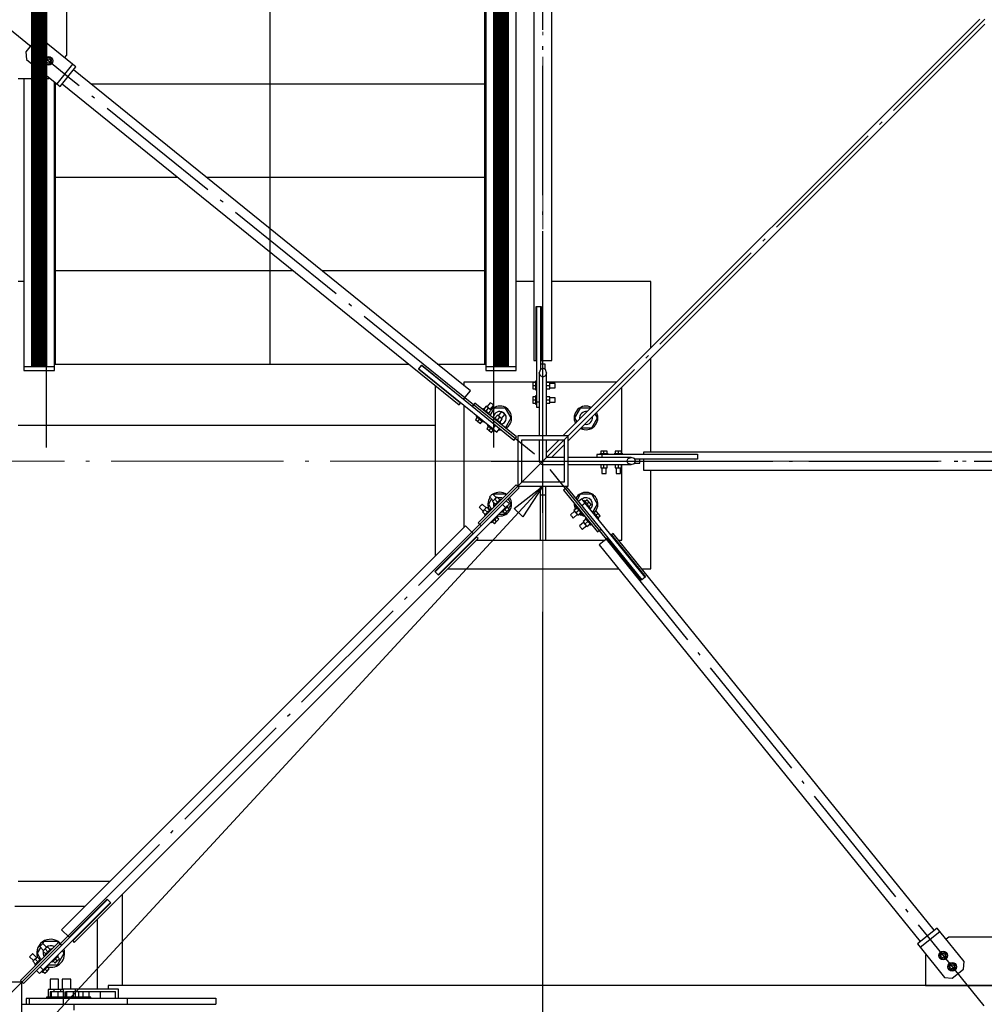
# Paper-space layout 'A0 Advance Steel' of a CAD drawing. Header units: millimetres. Extents: x 228 to 822, y 214 to 634.
# Tile 7 of 76: x 299 to 325, y 399 to 426. Entities that reach past the tile are written whole.
import ezdxf

# ---------------------------------------------------------------- set-up
doc = ezdxf.new("R2010")
doc.units = ezdxf.units.MM
doc.linetypes.add('1 1', pattern=[2, 1, -1])
doc.linetypes.add('ACAD_ISO04W100', pattern=[30, 24, -3, 0, -3])
doc.layers.get('0').update_dxf_attribs({"linetype": 'CONTINUOUS'})
for name, color, linetype in [('AS_Belki', 145, 'CONTINUOUS'), ('AS_Blachy', 30, 'CONTINUOUS'), ('AS_DIM_ON', 7, 'CONTINUOUS'), ('AS_Kotwy', 9, 'CONTINUOUS'), ('AS_Kraty', 9, 'CONTINUOUS'), ('AS_Schody', 253, 'CONTINUOUS'), ('AS_Sruby', 9, 'CONTINUOUS'), ('AS_Stopy fundamentowe', 252, 'CONTINUOUS')]:
    doc.layers.add(name, color=color, linetype=linetype)

# ---------------------------------------------------------------- blocks, each defined once
blk = doc.blocks.new('324ewdsczxzxcz')
at = {"linetype": 'ACAD_ISO04W100', "lineweight": 5, "ltscale": 0.2}
for p, q in [((318.429, 244.968), (318.429, 340.131)), ((378.311, 281.218, -8093.957), (283.147, 281.218, -8093.957))]:
    blk.add_line(p, q, dxfattribs=at)

psp = doc.layouts.new('A0 Advance Steel')

# ---------------------------------------------------------------- linework, layer by layer
at = {"color": 0, "linetype": 'ByBlock', "lineweight": -2}
for p, q in [((312.335, 412.538), (313.136, 413.159)), ((313.136, 413.159), (312.58, 412.311)), ((312.335, 412.538), (312.58, 412.311))]:
    psp.add_line(p, q, dxfattribs=at)
at = {"linetype": '1 1', "transparency": 33554559, "const_width": 0.45}
for points, elevation in [([(332.507, 399.833), (351.761, 399.833), (351.761, 452.484), (299.119, 452.484), (299.119, 416.477)], 7676.674), ([(311.969, 416.477), (311.969, 439.634), (338.911, 439.634), (338.911, 412.683), (332.507, 412.683)], 2176.317)]:
    psp.add_lwpolyline(points, dxfattribs=dict(at, elevation=elevation))
at = {"elevation": -5445.763}
psp.add_lwpolyline([(305.544, 416.559), (305.544, 446.559), (345.905, 446.559), (345.905, 406.428), (334.936, 406.258), (337.736, 400.258)], dxfattribs=at)
at = {"color": 7}
psp.add_lwpolyline([(313.136, 413.159), (279.93, 377.209), (261.098, 377.209)], dxfattribs=at)
at = {"layer": 'AS_Belki', "linetype": 'Continuous', "ltscale": 0.15}
for p, q in [((312.886, 435.659), (312.886, 416.659)), ((313.386, 416.659), (313.386, 435.659)), ((325.295, 426.159), (313.695, 414.559)), ((313.836, 414.418), (325.436, 426.018)), ((311.117, 415.815), (300.076, 424.749)), ((299.761, 424.361), (310.802, 415.426)), ((312.946, 418.159), (312.956, 418.159)), ((312.946, 416.659), (312.946, 418.159)), ((313.076, 418.159), (313.086, 418.159)), ((313.086, 418.159), (313.086, 416.659)), ((312.886, 416.659), (312.946, 416.659)), ((313.086, 416.659), (313.386, 416.659)), ((309.674, 416.416), (309.68, 416.424)), ((310.84, 415.473), (309.674, 416.416)), ((309.756, 416.517), (309.762, 416.525)), ((309.762, 416.525), (310.928, 415.582)), ((313.065, 416.405), (313.036, 416.318)), ((313.065, 416.232), (313.036, 416.318)), ((313.036, 416.318), (313.036, 414.559)), ((313.136, 416.44), (313.065, 416.405)), ((313.207, 416.405), (313.136, 416.44)), ((313.236, 416.318), (313.207, 416.405)), ((313.236, 416.318), (313.207, 416.232)), ((313.236, 414.559), (313.236, 416.318)), ((313.136, 416.196), (313.065, 416.232)), ((313.207, 416.232), (313.136, 416.196)), ((310.928, 415.582), (311.117, 415.815)), ((310.802, 415.426), (310.84, 415.473)), ((313.836, 414.559), (312.436, 414.559)), ((312.436, 414.559), (312.436, 413.159)), ((312.546, 414.449), (313.726, 414.449)), ((312.546, 413.269), (312.546, 414.449)), ((313.036, 414.449), (313.036, 413.859)), ((313.236, 413.959), (313.236, 414.449)), ((313.585, 414.449), (313.236, 414.101)), ((313.726, 414.449), (313.726, 413.269)), ((313.836, 413.159), (313.836, 414.559)), ((313.378, 413.959), (313.726, 414.308)), ((334.936, 414.109), (315.936, 414.109)), ((315.936, 414.109), (315.936, 414.049)), ((313.726, 413.959), (313.236, 413.959)), ((315.595, 413.959), (313.836, 413.959)), ((315.473, 413.859), (315.509, 413.93)), ((315.509, 413.788), (315.473, 413.859)), ((315.509, 413.93), (315.595, 413.959)), ((315.682, 413.93), (315.595, 413.959)), ((315.717, 413.859), (315.682, 413.93)), ((315.682, 413.788), (315.717, 413.859)), ((315.936, 414.049), (317.436, 414.049)), ((317.436, 413.909), (315.936, 413.909)), ((315.936, 413.909), (315.936, 413.609)), ((317.436, 414.049), (317.436, 414.039)), ((317.436, 413.919), (317.436, 413.909)), ((313.136, 413.759), (313.726, 413.759)), ((313.836, 413.759), (315.595, 413.759)), ((315.595, 413.759), (315.509, 413.788)), ((315.595, 413.759), (315.682, 413.788)), ((315.936, 413.609), (334.936, 413.609)), ((313.726, 413.269), (312.546, 413.269)), ((312.436, 413.159), (313.836, 413.159)), ((310.979, 412.056), (299.739, 400.816)), ((311.192, 411.844), (310.979, 412.056)), ((300.093, 400.462), (311.333, 411.702)), ((310.131, 410.783), (311.192, 411.844)), ((311.291, 411.745), (310.23, 410.684)), ((311.333, 411.702), (311.291, 411.745)), ((314.936, 411.714), (314.703, 411.525)), ((315.88, 410.548), (314.936, 411.714)), ((315.092, 411.84), (315.045, 411.802)), ((315.045, 411.802), (315.989, 410.636)), ((324.026, 400.799), (315.092, 411.84)), ((314.703, 411.525), (323.638, 400.484)), ((310.138, 410.776), (310.131, 410.783)), ((310.23, 410.684), (310.223, 410.691)), ((315.888, 410.554), (315.88, 410.548)), ((315.989, 410.636), (315.981, 410.63)), ((299.951, 400.604), (301.012, 401.664)), ((301.111, 401.565), (300.05, 400.505)), ((301.012, 401.664), (301.019, 401.657)), ((301.104, 401.572), (301.111, 401.565)), ((299.739, 400.816), (299.951, 400.604)), ((300.05, 400.505), (300.093, 400.462)), ((298.636, 399.359), (297.236, 399.359)), ((298.636, 397.959), (298.636, 399.359)), ((300.119, 399.159), (299.781, 399.159)), ((299.781, 399.159), (299.781, 399.089)), ((301.321, 399.159), (300.119, 399.159)), ((300.119, 399.159), (300.119, 398.909)), ((300.125, 399.099), (301.245, 399.099)), ((300.125, 398.909), (300.125, 399.099)), ((300.815, 399.099), (300.815, 398.909)), ((349.836, 399.259), (301.036, 399.259)), ((301.036, 399.259), (301.036, 399.159)), ((301.245, 398.909), (301.245, 399.099)), ((301.321, 398.909), (301.321, 399.159)), ((300.119, 398.909), (300.125, 398.909)), ((300.556, 398.909), (300.815, 398.909)), ((300.815, 398.909), (301.245, 398.909)), ((301.238, 398.909), (301.238, 398.899)), ((301.238, 398.739), (301.238, 398.729)), ((301.245, 398.909), (301.321, 398.909)), ((301.321, 398.909), (304.036, 398.909)), ((304.036, 398.909), (304.036, 398.899))]:
    psp.add_line(p, q, dxfattribs=at)
at = {"layer": 'AS_Belki', "color": 10, "linetype": 'ACAD_ISO04W100', "ltscale": 0.15}
for points in [[(311.368, 412.091), (313.136, 413.859), (337.736, 438.459), (339.504, 440.227)], [(313.136, 414.159), (313.136, 416.659), (313.136, 435.659), (313.136, 438.159)], [(312.903, 414.048), (310.959, 415.621), (299.918, 424.555), (297.975, 426.128)], [(313.136, 412.422), (313.136, 413.859), (313.136, 416.318), (313.136, 417.756)], [(311.699, 413.859), (313.136, 413.859), (315.595, 413.859), (317.033, 413.859)], [(313.136, 413.859), (313.136, 413.859), (313.136, 413.859), (313.136, 413.859)], [(313.436, 413.859), (315.936, 413.859), (334.936, 413.859), (337.436, 413.859)], [(298.148, 398.871), (299.916, 400.639), (311.156, 411.879), (312.924, 413.647)], [(313.325, 413.626), (314.897, 411.683), (323.832, 400.641), (325.405, 398.698)]]:
    psp.add_lwpolyline(points, dxfattribs=at)
at = {"layer": 'AS_Belki', "linetype": 'Continuous', "ltscale": 0.15, "extrusion": (0, 0.57503, 0.818132)}
psp.add_arc((-313.136, -338.592, 237.981), 0.1, 0, 50.7123, dxfattribs=at)
at = {"layer": 'AS_Belki', "linetype": 'Continuous', "ltscale": 0.15, "extrusion": (0.57503, 2.70709e-13, 0.818132)}
psp.add_arc((413.859, -256.187, 180.063), 0.1, 129.2877, 180, dxfattribs=at)
at = {"layer": 'AS_Blachy', "linetype": 'Continuous', "ltscale": 0.15}
for p, q in [((299.886, 425.159), (299.886, 427.259)), ((311.514, 426.859), (311.514, 424.359)), ((298.995, 425.56), (298.743, 425.249)), ((299.056, 425.566), (298.995, 425.56)), ((299.206, 425.582), (299.056, 425.566)), ((300.045, 424.903), (299.206, 425.582)), ((298.743, 425.249), (298.765, 425.038)), ((299.826, 425.08), (299.886, 425.159)), ((298.765, 425.038), (299.605, 424.358)), ((300.045, 424.903), (299.605, 424.358)), ((299.698, 424.283), (300.139, 424.827)), ((300.139, 424.827), (300.045, 424.903)), ((298.536, 424.509), (299.386, 424.509)), ((299.386, 424.509), (299.399, 424.525)), ((299.544, 424.359), (299.574, 424.359)), ((299.574, 424.359), (299.574, 424.384)), ((299.574, 424.109), (299.574, 424.359)), ((299.605, 424.358), (299.698, 424.283)), ((311.514, 424.359), (311.514, 423.009)), ((311.514, 424.359), (311.544, 424.359)), ((299.574, 421.759), (299.574, 424.059)), ((311.514, 422.959), (311.514, 421.759)), ((299.544, 421.759), (299.574, 421.759)), ((299.574, 421.359), (299.574, 421.759)), ((311.514, 421.759), (311.514, 421.709)), ((311.514, 421.759), (311.544, 421.759)), ((311.514, 421.659), (311.514, 419.159)), ((299.574, 419.159), (299.574, 421.309)), ((299.544, 419.159), (299.574, 419.159)), ((299.574, 419.109), (299.574, 419.159)), ((299.574, 416.559), (299.574, 419.059)), ((311.514, 419.159), (311.514, 418.209)), ((311.514, 419.159), (311.544, 419.159)), ((311.514, 418.159), (311.514, 416.559)), ((312.956, 418.159), (313.076, 418.159)), ((312.956, 418.159), (312.956, 415.509)), ((313.076, 416.559), (313.076, 418.159)), ((299.544, 416.559), (299.574, 416.559)), ((311.514, 416.559), (311.544, 416.559)), ((313.196, 416.559), (313.076, 416.559)), ((313.076, 416.41), (313.076, 416.559)), ((313.196, 416.41), (313.196, 416.559)), ((298.694, 416.477), (298.694, 416.377)), ((298.694, 416.377), (299.544, 416.377)), ((299.544, 416.377), (299.544, 416.477)), ((309.68, 416.424), (309.756, 416.517)), ((309.68, 416.424), (311.701, 414.789)), ((311.163, 415.379), (309.756, 416.517)), ((311.544, 416.477), (311.544, 416.377)), ((311.544, 416.377), (312.394, 416.377)), ((312.394, 416.377), (312.394, 416.477)), ((312.931, 416.059), (310.936, 416.059)), ((310.936, 416.059), (310.936, 415.961)), ((315.195, 416.059), (313.236, 416.059)), ((315.336, 414.064), (315.336, 415.918)), ((310.936, 415.592), (310.936, 415.562)), ((311.238, 415.472), (311.163, 415.379)), ((312.404, 414.529), (311.238, 415.472)), ((312.956, 415.509), (313.036, 415.509)), ((312.956, 415.509), (312.956, 415.359)), ((310.936, 415.408), (310.936, 412.013)), ((312.329, 414.435), (311.163, 415.379)), ((312.956, 415.359), (313.036, 415.359)), ((311.701, 414.789), (311.74, 414.757)), ((311.74, 414.757), (311.816, 414.85)), ((311.74, 414.757), (311.857, 414.663)), ((311.857, 414.663), (311.932, 414.756)), ((312.329, 414.435), (312.404, 414.529)), ((314.786, 414.039), (314.636, 414.039)), ((314.636, 414.039), (314.636, 413.959)), ((317.436, 414.039), (314.786, 414.039)), ((314.786, 413.959), (314.786, 414.039)), ((315.687, 413.919), (315.836, 413.919)), ((315.836, 413.919), (317.436, 413.919)), ((315.836, 413.799), (315.836, 413.919)), ((317.436, 414.039), (317.436, 413.919)), ((315.336, 411.659), (315.336, 413.759)), ((315.687, 413.799), (315.836, 413.799)), ((312.394, 413.202), (311.333, 412.141)), ((312.479, 413.117), (311.418, 412.056)), ((312.479, 413.117), (312.394, 413.202)), ((313.056, 413.159), (313.056, 412.909)), ((313.216, 412.909), (313.216, 413.159)), ((313.805, 413.127), (313.712, 413.052)), ((313.712, 413.052), (314.656, 411.886)), ((313.805, 413.127), (314.749, 411.961)), ((312.203, 412.671), (312.118, 412.756)), ((313.216, 412.909), (313.056, 412.909)), ((313.056, 412.909), (313.056, 411.659)), ((313.216, 411.659), (313.216, 412.909)), ((314.22, 412.806), (314.126, 412.731)), ((314.314, 412.69), (314.22, 412.806)), ((310.223, 410.691), (312.061, 412.53)), ((312.097, 412.565), (312.012, 412.65)), ((312.061, 412.53), (312.097, 412.565)), ((312.097, 412.565), (312.203, 412.671)), ((314.314, 412.69), (314.221, 412.614)), ((315.981, 410.63), (314.314, 412.69)), ((311.418, 412.056), (310.138, 410.776)), ((311.333, 412.141), (311.418, 412.056)), ((314.656, 411.886), (314.749, 411.961)), ((314.749, 411.961), (315.888, 410.554)), ((311.007, 411.659), (311.021, 411.659)), ((311.191, 411.659), (311.205, 411.659)), ((311.29, 411.659), (313.056, 411.659)), ((313.056, 411.659), (313.216, 411.659)), ((313.216, 411.659), (314.869, 411.659)), ((314.981, 411.659), (314.994, 411.659)), ((315.148, 411.659), (315.161, 411.659)), ((315.238, 411.659), (315.336, 411.659)), ((310.223, 410.691), (310.138, 410.776)), ((315.981, 410.63), (315.888, 410.554)), ((299.265, 399.734), (301.104, 401.572)), ((301.019, 401.657), (299.74, 400.378)), ((301.019, 401.657), (301.104, 401.572)), ((300.383, 401.459), (298.436, 401.459)), ((300.736, 401.374), (300.736, 401.388)), ((300.736, 401.19), (300.736, 401.205)), ((300.736, 399.159), (300.736, 401.106)), ((324.104, 400.862), (323.56, 400.421)), ((323.635, 400.328), (324.18, 400.768)), ((324.18, 400.768), (324.104, 400.862)), ((324.859, 399.929), (324.18, 400.768)), ((299.655, 400.463), (298.594, 399.402)), ((299.74, 400.378), (298.679, 399.317)), ((299.74, 400.378), (299.655, 400.463)), ((323.56, 400.421), (323.635, 400.328)), ((324.436, 400.611), (324.357, 400.55)), ((326.536, 400.611), (324.436, 400.611)), ((323.635, 400.328), (324.315, 399.488)), ((323.802, 400.123), (323.786, 400.111)), ((323.786, 400.111), (323.786, 399.261)), ((324.837, 399.718), (324.859, 399.929)), ((299.039, 399.677), (299.124, 399.593)), ((299.124, 399.593), (299.23, 399.699)), ((299.23, 399.699), (299.145, 399.783)), ((299.23, 399.699), (299.265, 399.734)), ((324.526, 399.466), (324.837, 399.718)), ((298.594, 399.402), (298.679, 399.317)), ((324.315, 399.488), (324.526, 399.466)), ((323.786, 399.261), (327.086, 399.261)), ((298.636, 398.739), (299.717, 398.739)), ((298.838, 398.899), (298.757, 398.899)), ((298.757, 398.899), (298.757, 398.739)), ((299.795, 398.899), (298.838, 398.899)), ((298.838, 398.899), (298.838, 398.739)), ((299.717, 398.739), (299.795, 398.739)), ((301.575, 398.899), (299.795, 398.899)), ((299.795, 398.739), (299.795, 398.899)), ((299.795, 398.739), (301.575, 398.739)), ((300.083, 398.739), (300.083, 398.579)), ((300.736, 398.899), (300.736, 398.909)), ((300.936, 398.729), (300.936, 398.739)), ((304.036, 398.899), (301.575, 398.899)), ((301.575, 398.739), (301.575, 398.899)), ((301.575, 398.739), (304.036, 398.739)), ((304.036, 398.899), (304.036, 398.739))]:
    psp.add_line(p, q, dxfattribs=at)
at = {"layer": 'AS_DIM_ON', "color": 8}
psp.add_line((313.136, 378.367), (313.136, 409.659), dxfattribs=at)
at = {"layer": 'AS_Kotwy', "linetype": 'Continuous', "ltscale": 0.15}
for p, q in [((311.777, 415.334), (311.66, 415.131)), ((312.095, 415.334), (311.777, 415.334)), ((312.254, 415.059), (312.095, 415.334)), ((314.177, 415.334), (314.019, 415.059)), ((314.47, 415.334), (314.177, 415.334)), ((312.095, 414.784), (312.254, 415.059)), ((314.019, 415.059), (314.083, 414.948)), ((314.495, 414.784), (314.654, 415.059)), ((314.654, 415.059), (314.589, 415.171)), ((312.088, 414.784), (312.095, 414.784)), ((314.203, 414.784), (314.495, 414.784)), ((311.702, 412.804), (311.619, 412.659)), ((311.777, 412.934), (311.764, 412.912)), ((312.095, 412.934), (311.777, 412.934)), ((312.106, 412.914), (312.095, 412.934)), ((312.254, 412.659), (312.168, 412.807)), ((314.177, 412.934), (314.088, 412.779)), ((314.495, 412.934), (314.177, 412.934)), ((314.654, 412.659), (314.495, 412.934)), ((311.619, 412.659), (311.704, 412.512)), ((312.095, 412.384), (312.146, 412.473)), ((312.181, 412.533), (312.254, 412.659)), ((314.023, 412.667), (314.019, 412.659)), ((314.019, 412.659), (314.065, 412.578)), ((314.07, 412.569), (314.082, 412.549)), ((314.525, 412.436), (314.654, 412.659)), ((311.916, 412.384), (312.095, 412.384)), ((314.17, 412.397), (314.177, 412.384)), ((314.177, 412.384), (314.252, 412.384)), ((299.248, 400.484), (299.214, 400.425)), ((299.624, 400.484), (299.248, 400.484)), ((299.643, 400.451), (299.624, 400.484)), ((299.156, 400.324), (299.061, 400.159)), ((299.061, 400.159), (299.154, 399.997)), ((299.624, 399.834), (299.812, 400.159)), ((299.812, 400.159), (299.767, 400.236)), ((299.365, 399.834), (299.624, 399.834))]:
    psp.add_line(p, q, dxfattribs=at)
for centre, radius, start, end in [((311.936, 415.059), 0.33, 149.0657, 157.3874), ((311.936, 415.059), 0.33, 299.9784, 138.3997), ((311.936, 415.059), 0.18, 75.1453, 182.3338), ((311.936, 415.059), 0.18, 279.1224, 71.2881), ((314.336, 415.059), 0.33, 62.7259, 207.2741), ((314.336, 415.059), 0.18, 79.4989, 190.5011), ((314.336, 415.059), 0.33, 242.7259, 27.2741), ((314.336, 415.059), 0.18, 259.4989, 10.5011), ((311.936, 415.059), 0.33, 265.8637, 274.5918), ((311.936, 412.659), 0.33, 55.4886, 125.0241), ((314.336, 412.659), 0.33, 317.2424, 150.0216), ((311.936, 412.659), 0.33, 146.0006, 209.2917), ((311.936, 412.659), 0.33, 258.0953, 34.5114), ((311.936, 412.659), 0.18, 64.6468, 106.8112), ((314.336, 412.659), 0.18, 309.6338, 128.3252), ((311.936, 412.659), 0.18, 165.4729, 205.3532), ((314.336, 412.659), 0.33, 175.4082, 205.891), ((314.336, 412.659), 0.33, 236.4501, 262.5721), ((299.436, 400.159), 0.39, 36.1214, 195.1948), ((299.436, 400.159), 0.21, 166.618, 208.1468), ((299.436, 400.159), 0.21, 157.8083, 157.9896), ((299.436, 400.159), 0.21, 61.8532, 124.176), ((299.436, 400.159), 0.39, 256.8092, 17.3704), ((299.436, 400.159), 0.21, 343.4959, 344.379)]:
    psp.add_arc(centre, radius, start, end, dxfattribs=at)
at = {"layer": 'AS_Kraty', "linetype": 'Continuous', "ltscale": 0.15}
for p, q in [((299.574, 424.359), (299.604, 424.359)), ((299.76, 424.359), (299.763, 424.359)), ((300.558, 424.359), (311.514, 424.359)), ((299.574, 424.059), (299.574, 424.109)), ((311.514, 423.009), (311.514, 422.959)), ((299.574, 421.759), (302.976, 421.759)), ((303.771, 421.759), (311.514, 421.759)), ((311.514, 421.709), (311.514, 421.659)), ((299.574, 421.309), (299.574, 421.359)), ((299.574, 419.159), (306.189, 419.159)), ((299.574, 419.059), (299.574, 419.109)), ((306.984, 419.159), (311.514, 419.159)), ((311.514, 418.209), (311.514, 418.159)), ((299.574, 416.559), (309.402, 416.559)), ((310.197, 416.559), (311.514, 416.559))]:
    psp.add_line(p, q, dxfattribs=at)
at = {"layer": 'AS_Schody', "linetype": 'Continuous', "ltscale": 0.15}
for p, q in [((312.394, 416.477), (312.394, 437.781)), ((311.544, 436.951), (311.544, 416.477)), ((298.694, 424.509), (298.694, 416.477)), ((299.544, 416.477), (299.544, 424.408)), ((299.544, 416.477), (298.694, 416.477)), ((312.394, 416.477), (311.544, 416.477))]:
    psp.add_line(p, q, dxfattribs=at)
at = {"layer": 'AS_Schody', "color": 10, "linetype": 'ACAD_ISO04W100', "ltscale": 0.15}
for points in [[(299.321, 414.232), (299.321, 416.321), (299.321, 440.619), (299.321, 442.707)], [(311.767, 414.232), (311.767, 416.321), (311.767, 440.619), (311.767, 442.707)]]:
    psp.add_lwpolyline(points, dxfattribs=at)
at = {"layer": 'AS_Sruby', "linetype": 'Continuous', "ltscale": 0.15}
for p, q in [((299.027, 425.341), (298.964, 425.263)), ((299.126, 425.325), (299.027, 425.341)), ((299.162, 425.231), (299.126, 425.325)), ((298.964, 425.263), (299, 425.169)), ((299, 425.169), (299.099, 425.154)), ((299.099, 425.154), (299.162, 425.231)), ((299.338, 425.089), (299.275, 425.011)), ((299.437, 425.073), (299.338, 425.089)), ((299.473, 424.98), (299.437, 425.073)), ((299.275, 425.011), (299.311, 424.918)), ((299.311, 424.918), (299.41, 424.902)), ((299.41, 424.902), (299.473, 424.98)), ((312.931, 416.046), (312.856, 416.046)), ((312.856, 416.046), (312.856, 415.959)), ((312.956, 416.079), (312.931, 416.079)), ((312.931, 416.079), (312.931, 416.077)), ((312.931, 416.077), (312.931, 416.07)), ((312.931, 416.07), (312.931, 416.059)), ((312.931, 416.059), (312.931, 416.044)), ((312.931, 416.044), (312.931, 416.026)), ((312.931, 416.026), (312.931, 416.005)), ((312.931, 416.005), (312.931, 415.983)), ((313.329, 416.046), (313.236, 416.046)), ((313.329, 415.959), (313.329, 416.046)), ((313.481, 416.019), (313.329, 416.019)), ((313.481, 416.015), (313.481, 416.019)), ((313.481, 416.002), (313.481, 416.015)), ((313.481, 415.982), (313.481, 416.002)), ((312.856, 415.959), (312.931, 415.959)), ((312.856, 415.959), (312.856, 415.872)), ((312.856, 415.872), (312.931, 415.872)), ((312.931, 415.983), (312.931, 415.959)), ((312.931, 415.959), (312.931, 415.936)), ((312.931, 415.936), (312.931, 415.913)), ((312.931, 415.913), (312.931, 415.892)), ((312.931, 415.892), (312.931, 415.874)), ((312.931, 415.874), (312.931, 415.859)), ((312.931, 415.859), (312.931, 415.848)), ((312.931, 415.848), (312.931, 415.841)), ((312.931, 415.841), (312.931, 415.839)), ((312.931, 415.839), (312.956, 415.839)), ((313.236, 415.959), (313.329, 415.959)), ((313.236, 415.872), (313.329, 415.872)), ((313.329, 415.872), (313.329, 415.959)), ((313.329, 415.899), (313.481, 415.899)), ((313.481, 415.959), (313.481, 415.982)), ((313.481, 415.936), (313.481, 415.959)), ((313.481, 415.917), (313.481, 415.936)), ((313.481, 415.904), (313.481, 415.917)), ((313.481, 415.899), (313.481, 415.904)), ((311.674, 415.486), (311.578, 415.368)), ((311.678, 415.483), (311.674, 415.486)), ((311.688, 415.475), (311.678, 415.483)), ((311.703, 415.463), (311.688, 415.475)), ((311.721, 415.448), (311.703, 415.463)), ((312.931, 415.646), (312.856, 415.646)), ((312.856, 415.646), (312.856, 415.559)), ((312.856, 415.559), (312.931, 415.559)), ((312.856, 415.559), (312.856, 415.472)), ((312.856, 415.472), (312.931, 415.472)), ((312.956, 415.679), (312.931, 415.679)), ((312.931, 415.679), (312.931, 415.677)), ((312.931, 415.677), (312.931, 415.67)), ((312.931, 415.67), (312.931, 415.659)), ((312.931, 415.659), (312.931, 415.644)), ((312.931, 415.644), (312.931, 415.626)), ((312.931, 415.626), (312.931, 415.605)), ((312.931, 415.605), (312.931, 415.583)), ((312.931, 415.583), (312.931, 415.559)), ((312.931, 415.559), (312.931, 415.536)), ((312.931, 415.536), (312.931, 415.513)), ((312.931, 415.513), (312.931, 415.492)), ((312.931, 415.492), (312.931, 415.474)), ((312.931, 415.474), (312.931, 415.459)), ((312.931, 415.459), (312.931, 415.448)), ((313.329, 415.646), (313.236, 415.646)), ((313.236, 415.559), (313.329, 415.559)), ((313.236, 415.472), (313.329, 415.472)), ((313.329, 415.559), (313.329, 415.646)), ((313.481, 415.619), (313.329, 415.619)), ((313.329, 415.472), (313.329, 415.559)), ((313.329, 415.499), (313.481, 415.499)), ((313.481, 415.615), (313.481, 415.619)), ((313.481, 415.602), (313.481, 415.615)), ((313.481, 415.582), (313.481, 415.602)), ((313.481, 415.559), (313.481, 415.582)), ((313.481, 415.536), (313.481, 415.559)), ((313.481, 415.517), (313.481, 415.536)), ((313.481, 415.504), (313.481, 415.517)), ((313.481, 415.499), (313.481, 415.504)), ((311.464, 415.322), (311.448, 415.302)), ((311.466, 415.32), (311.464, 415.322)), ((311.471, 415.316), (311.466, 415.32)), ((311.48, 415.309), (311.471, 415.316)), ((311.491, 415.3), (311.48, 415.309)), ((311.558, 415.385), (311.49, 415.301)), ((311.505, 415.288), (311.491, 415.3)), ((311.521, 415.275), (311.505, 415.288)), ((311.539, 415.261), (311.521, 415.275)), ((311.557, 415.246), (311.539, 415.261)), ((311.557, 415.246), (311.625, 415.33)), ((311.575, 415.232), (311.557, 415.246)), ((311.625, 415.33), (311.558, 415.385)), ((311.593, 415.217), (311.575, 415.232)), ((311.609, 415.204), (311.593, 415.217)), ((311.623, 415.193), (311.609, 415.204)), ((311.635, 415.183), (311.623, 415.193)), ((311.692, 415.276), (311.625, 415.33)), ((311.625, 415.192), (311.692, 415.276)), ((311.643, 415.176), (311.635, 415.183)), ((311.649, 415.172), (311.643, 415.176)), ((311.672, 415.292), (311.767, 415.411)), ((311.739, 415.434), (311.721, 415.448)), ((311.754, 415.422), (311.739, 415.434)), ((311.764, 415.413), (311.754, 415.422)), ((311.767, 415.411), (311.764, 415.413)), ((311.985, 415.234), (311.889, 415.116)), ((311.989, 415.232), (311.985, 415.234)), ((311.999, 415.223), (311.989, 415.232)), ((312.014, 415.211), (311.999, 415.223)), ((312.032, 415.197), (312.014, 415.211)), ((312.049, 415.182), (312.032, 415.197)), ((312.065, 415.17), (312.049, 415.182)), ((312.931, 415.448), (312.931, 415.441)), ((312.931, 415.441), (312.931, 415.439)), ((312.931, 415.439), (312.956, 415.439)), ((311.307, 415.075), (311.26, 415.017)), ((311.26, 415.017), (311.327, 414.962)), ((311.297, 415.116), (311.281, 415.096)), ((311.281, 415.096), (311.283, 415.095)), ((311.283, 415.095), (311.288, 415.091)), ((311.288, 415.091), (311.297, 415.084)), ((311.297, 415.084), (311.309, 415.074)), ((311.309, 415.074), (311.323, 415.063)), ((311.323, 415.063), (311.339, 415.05)), ((311.327, 414.962), (311.375, 415.021)), ((311.327, 414.962), (311.395, 414.908)), ((311.339, 415.05), (311.356, 415.036)), ((311.356, 415.036), (311.375, 415.021)), ((311.375, 415.021), (311.393, 415.006)), ((311.393, 415.006), (311.41, 414.992)), ((311.395, 414.908), (311.442, 414.966)), ((311.41, 414.992), (311.427, 414.979)), ((311.427, 414.979), (311.441, 414.967)), ((311.441, 414.967), (311.452, 414.958)), ((311.452, 414.958), (311.461, 414.951)), ((311.461, 414.951), (311.466, 414.947)), ((311.466, 414.947), (311.468, 414.945)), ((311.468, 414.945), (311.484, 414.965)), ((311.635, 415.151), (311.65, 415.171)), ((311.65, 415.171), (311.649, 415.172)), ((311.775, 415.07), (311.759, 415.051)), ((311.777, 415.069), (311.775, 415.07)), ((311.782, 415.064), (311.777, 415.069)), ((311.79, 415.057), (311.782, 415.064)), ((311.802, 415.048), (311.79, 415.057)), ((311.869, 415.133), (311.801, 415.049)), ((311.816, 415.037), (311.802, 415.048)), ((311.832, 415.024), (311.816, 415.037)), ((311.85, 415.009), (311.832, 415.024)), ((311.868, 414.995), (311.85, 415.009)), ((311.868, 414.995), (311.936, 415.079)), ((311.886, 414.98), (311.868, 414.995)), ((311.936, 415.079), (311.869, 415.133)), ((311.904, 414.966), (311.886, 414.98)), ((311.92, 414.953), (311.904, 414.966)), ((311.934, 414.941), (311.92, 414.953)), ((311.946, 414.932), (311.934, 414.941)), ((311.935, 414.94), (312.003, 415.024)), ((312.003, 415.024), (311.936, 415.079)), ((311.954, 414.925), (311.946, 414.932)), ((311.946, 414.9), (311.961, 414.919)), ((311.96, 414.921), (311.954, 414.925)), ((311.961, 414.919), (311.96, 414.921)), ((311.983, 415.041), (312.078, 415.159)), ((312.075, 415.162), (312.065, 415.17)), ((312.078, 415.159), (312.075, 415.162)), ((311.618, 414.824), (311.571, 414.765)), ((311.571, 414.765), (311.638, 414.711)), ((311.608, 414.864), (311.592, 414.845)), ((311.592, 414.845), (311.594, 414.843)), ((311.594, 414.843), (311.599, 414.839)), ((311.599, 414.839), (311.608, 414.832)), ((311.608, 414.832), (311.62, 414.823)), ((311.62, 414.823), (311.634, 414.811)), ((311.634, 414.811), (311.65, 414.798)), ((311.638, 414.711), (311.686, 414.769)), ((311.638, 414.711), (311.706, 414.656)), ((311.65, 414.798), (311.667, 414.784)), ((311.667, 414.784), (311.686, 414.769)), ((311.686, 414.769), (311.704, 414.754)), ((311.704, 414.754), (311.721, 414.74)), ((311.706, 414.656), (311.753, 414.715)), ((311.721, 414.74), (311.737, 414.727)), ((311.737, 414.727), (311.752, 414.716)), ((311.752, 414.716), (311.763, 414.706)), ((311.763, 414.706), (311.772, 414.699)), ((311.772, 414.699), (311.777, 414.695)), ((311.777, 414.695), (311.779, 414.694)), ((311.779, 414.694), (311.795, 414.713)), ((314.836, 414.139), (314.749, 414.139)), ((314.749, 414.139), (314.749, 414.064)), ((314.923, 414.139), (314.836, 414.139)), ((314.836, 414.064), (314.836, 414.139)), ((314.923, 414.064), (314.923, 414.139)), ((315.236, 414.139), (315.149, 414.139)), ((315.149, 414.139), (315.149, 414.064)), ((315.323, 414.139), (315.236, 414.139)), ((315.236, 414.064), (315.236, 414.139)), ((315.323, 414.064), (315.323, 414.139)), ((314.718, 414.064), (314.716, 414.064)), ((314.716, 414.064), (314.716, 414.039)), ((314.725, 414.064), (314.718, 414.064)), ((314.736, 414.064), (314.725, 414.064)), ((314.751, 414.064), (314.736, 414.064)), ((314.769, 414.064), (314.751, 414.064)), ((314.79, 414.064), (314.769, 414.064)), ((314.813, 414.064), (314.79, 414.064)), ((314.836, 414.064), (314.813, 414.064)), ((314.86, 414.064), (314.836, 414.064)), ((314.882, 414.064), (314.86, 414.064)), ((314.903, 414.064), (314.882, 414.064)), ((314.921, 414.064), (314.903, 414.064)), ((314.936, 414.064), (314.921, 414.064)), ((314.947, 414.064), (314.936, 414.064)), ((314.954, 414.064), (314.947, 414.064)), ((314.956, 414.064), (314.954, 414.064)), ((314.956, 414.039), (314.956, 414.064)), ((315.118, 414.064), (315.116, 414.064)), ((315.116, 414.064), (315.116, 414.039)), ((315.125, 414.064), (315.118, 414.064)), ((315.136, 414.064), (315.125, 414.064)), ((315.151, 414.064), (315.136, 414.064)), ((315.169, 414.064), (315.151, 414.064)), ((315.19, 414.064), (315.169, 414.064)), ((315.213, 414.064), (315.19, 414.064)), ((315.236, 414.064), (315.213, 414.064)), ((315.26, 414.064), (315.236, 414.064)), ((315.282, 414.064), (315.26, 414.064)), ((315.303, 414.064), (315.282, 414.064)), ((315.321, 414.064), (315.303, 414.064)), ((315.336, 414.064), (315.321, 414.064)), ((315.347, 414.064), (315.336, 414.064)), ((315.354, 414.064), (315.347, 414.064)), ((315.356, 414.064), (315.354, 414.064)), ((315.356, 414.039), (315.356, 414.064)), ((314.749, 413.759), (314.749, 413.666)), ((314.749, 413.666), (314.836, 413.666)), ((314.776, 413.666), (314.776, 413.514)), ((314.836, 413.666), (314.836, 413.759)), ((314.836, 413.666), (314.923, 413.666)), ((314.896, 413.514), (314.896, 413.666)), ((314.923, 413.666), (314.923, 413.759)), ((315.149, 413.759), (315.149, 413.666)), ((315.149, 413.666), (315.236, 413.666)), ((315.176, 413.666), (315.176, 413.514)), ((315.236, 413.666), (315.236, 413.759)), ((315.236, 413.666), (315.323, 413.666)), ((315.296, 413.514), (315.296, 413.666)), ((315.323, 413.666), (315.323, 413.759)), ((314.776, 413.514), (314.781, 413.514)), ((314.781, 413.514), (314.794, 413.514)), ((314.794, 413.514), (314.813, 413.514)), ((314.813, 413.514), (314.836, 413.514)), ((314.836, 413.514), (314.859, 413.514)), ((314.859, 413.514), (314.879, 413.514)), ((314.879, 413.514), (314.892, 413.514)), ((314.892, 413.514), (314.896, 413.514)), ((315.176, 413.514), (315.181, 413.514)), ((315.181, 413.514), (315.194, 413.514)), ((315.194, 413.514), (315.213, 413.514)), ((315.213, 413.514), (315.236, 413.514)), ((315.236, 413.514), (315.259, 413.514)), ((315.259, 413.514), (315.279, 413.514)), ((315.279, 413.514), (315.292, 413.514)), ((315.292, 413.514), (315.296, 413.514)), ((311.651, 412.862), (311.648, 412.859)), ((311.648, 412.859), (311.755, 412.751)), ((311.66, 412.871), (311.651, 412.862)), ((311.674, 412.885), (311.66, 412.871)), ((311.69, 412.901), (311.674, 412.885)), ((311.706, 412.917), (311.69, 412.901)), ((311.72, 412.931), (311.706, 412.917)), ((311.729, 412.94), (311.72, 412.931)), ((311.732, 412.943), (311.729, 412.94)), ((311.84, 412.836), (311.732, 412.943)), ((311.798, 412.794), (311.736, 412.732)), ((311.736, 412.732), (311.813, 412.656)), ((311.859, 412.855), (311.798, 412.794)), ((311.874, 412.717), (311.798, 412.794)), ((311.874, 412.717), (311.857, 412.701)), ((311.935, 412.779), (311.859, 412.855)), ((311.89, 412.734), (311.874, 412.717)), ((311.906, 412.75), (311.89, 412.734)), ((311.921, 412.764), (311.906, 412.75)), ((311.934, 412.777), (311.921, 412.764)), ((311.944, 412.788), (311.934, 412.777)), ((311.952, 412.796), (311.944, 412.788)), ((311.957, 412.8), (311.952, 412.796)), ((311.959, 412.802), (311.957, 412.8)), ((311.976, 412.784), (311.959, 412.802)), ((314.289, 412.76), (314.27, 412.744)), ((314.291, 412.758), (314.289, 412.76)), ((314.295, 412.753), (314.291, 412.758)), ((314.302, 412.744), (314.295, 412.753)), ((314.311, 412.733), (314.302, 412.744)), ((314.369, 412.781), (314.31, 412.734)), ((314.323, 412.718), (314.311, 412.733)), ((314.336, 412.702), (314.323, 412.718)), ((314.423, 412.714), (314.365, 412.667)), ((314.423, 412.714), (314.369, 412.781)), ((314.478, 412.646), (314.423, 412.714)), ((311.368, 412.579), (311.365, 412.576)), ((311.365, 412.576), (311.472, 412.468)), ((311.377, 412.588), (311.368, 412.579)), ((311.391, 412.602), (311.377, 412.588)), ((311.407, 412.618), (311.391, 412.602)), ((311.423, 412.634), (311.407, 412.618)), ((311.437, 412.648), (311.423, 412.634)), ((311.446, 412.657), (311.437, 412.648)), ((311.45, 412.661), (311.446, 412.657)), ((311.557, 412.553), (311.45, 412.661)), ((311.515, 412.511), (311.453, 412.449)), ((311.453, 412.449), (311.53, 412.373)), ((311.576, 412.572), (311.515, 412.511)), ((311.591, 412.434), (311.515, 412.511)), ((311.591, 412.434), (311.575, 412.418)), ((311.652, 412.496), (311.576, 412.572)), ((311.608, 412.451), (311.591, 412.434)), ((311.624, 412.467), (311.608, 412.451)), ((311.638, 412.481), (311.624, 412.467)), ((311.651, 412.494), (311.638, 412.481)), ((311.662, 412.505), (311.651, 412.494)), ((311.669, 412.513), (311.662, 412.505)), ((311.674, 412.518), (311.669, 412.513)), ((311.676, 412.519), (311.674, 412.518)), ((311.694, 412.502), (311.676, 412.519)), ((311.791, 412.634), (311.789, 412.632)), ((311.789, 412.632), (311.807, 412.615)), ((311.796, 412.639), (311.791, 412.634)), ((311.803, 412.647), (311.796, 412.639)), ((311.814, 412.657), (311.803, 412.647)), ((311.827, 412.67), (311.814, 412.657)), ((311.841, 412.685), (311.827, 412.67)), ((311.857, 412.701), (311.841, 412.685)), ((311.976, 412.445), (311.994, 412.427)), ((312.001, 412.434), (312.008, 412.442)), ((312.008, 412.442), (312.019, 412.452)), ((312.018, 412.451), (312.071, 412.398)), ((312.019, 412.452), (312.032, 412.465)), ((312.032, 412.465), (312.047, 412.48)), ((312.047, 412.48), (312.062, 412.496)), ((312.062, 412.496), (312.079, 412.512)), ((312.071, 412.398), (312.132, 412.459)), ((312.079, 412.512), (312.096, 412.529)), ((312.132, 412.459), (312.079, 412.512)), ((312.096, 412.529), (312.111, 412.545)), ((312.111, 412.545), (312.126, 412.559)), ((312.126, 412.559), (312.139, 412.572)), ((312.132, 412.459), (312.193, 412.52)), ((312.139, 412.572), (312.15, 412.583)), ((312.193, 412.52), (312.14, 412.573)), ((312.164, 412.597), (312.146, 412.615)), ((312.15, 412.583), (312.157, 412.591)), ((312.157, 412.591), (312.162, 412.595)), ((312.162, 412.595), (312.164, 412.597)), ((314.018, 412.463), (313.9, 412.367)), ((314.085, 412.552), (314.001, 412.484)), ((314.001, 412.484), (314.055, 412.416)), ((314.139, 412.484), (314.055, 412.416)), ((314.083, 412.593), (314.064, 412.577)), ((314.064, 412.577), (314.065, 412.576)), ((314.065, 412.576), (314.07, 412.57)), ((314.07, 412.57), (314.077, 412.562)), ((314.077, 412.562), (314.086, 412.55)), ((314.086, 412.55), (314.097, 412.536)), ((314.097, 412.536), (314.111, 412.52)), ((314.111, 412.52), (314.125, 412.502)), ((314.125, 412.502), (314.139, 412.484)), ((314.139, 412.484), (314.154, 412.466)), ((314.154, 412.466), (314.168, 412.448)), ((314.168, 412.448), (314.181, 412.432)), ((314.35, 412.685), (314.336, 412.702)), ((314.365, 412.667), (314.35, 412.685)), ((314.38, 412.648), (314.365, 412.667)), ((314.394, 412.631), (314.38, 412.648)), ((314.407, 412.615), (314.394, 412.631)), ((314.418, 412.601), (314.407, 412.615)), ((314.428, 412.589), (314.418, 412.601)), ((314.419, 412.599), (314.478, 412.646)), ((314.421, 412.558), (314.44, 412.573)), ((314.435, 412.58), (314.428, 412.589)), ((314.439, 412.575), (314.435, 412.58)), ((314.44, 412.573), (314.439, 412.575)), ((314.541, 412.449), (314.522, 412.433)), ((314.542, 412.447), (314.541, 412.449)), ((314.547, 412.442), (314.542, 412.447)), ((314.554, 412.433), (314.547, 412.442)), ((314.62, 412.47), (314.562, 412.423)), ((314.675, 412.403), (314.62, 412.47)), ((311.508, 412.351), (311.506, 412.349)), ((311.506, 412.349), (311.524, 412.332)), ((311.513, 412.356), (311.508, 412.351)), ((311.521, 412.364), (311.513, 412.356)), ((311.531, 412.374), (311.521, 412.364)), ((311.544, 412.387), (311.531, 412.374)), ((311.559, 412.402), (311.544, 412.387)), ((311.575, 412.418), (311.559, 412.402)), ((311.694, 412.162), (311.711, 412.144)), ((311.726, 412.159), (311.736, 412.169)), ((311.735, 412.168), (311.788, 412.115)), ((311.736, 412.169), (311.749, 412.182)), ((311.749, 412.182), (311.764, 412.197)), ((311.764, 412.197), (311.78, 412.213)), ((311.78, 412.213), (311.796, 412.229)), ((311.788, 412.115), (311.849, 412.176)), ((311.796, 412.229), (311.813, 412.246)), ((311.849, 412.176), (311.796, 412.229)), ((311.813, 412.246), (311.829, 412.262)), ((311.829, 412.262), (311.843, 412.276)), ((311.843, 412.276), (311.856, 412.289)), ((311.849, 412.176), (311.91, 412.238)), ((311.856, 412.289), (311.867, 412.3)), ((311.91, 412.238), (311.857, 412.291)), ((311.881, 412.314), (311.863, 412.332)), ((311.867, 412.3), (311.875, 412.308)), ((311.875, 412.308), (311.879, 412.312)), ((311.879, 412.312), (311.881, 412.314)), ((311.994, 412.427), (311.996, 412.429)), ((311.996, 412.429), (312.001, 412.434)), ((313.9, 412.367), (313.902, 412.364)), ((313.902, 412.364), (313.911, 412.354)), ((313.911, 412.354), (313.923, 412.338)), ((313.923, 412.338), (313.937, 412.321)), ((313.937, 412.321), (313.952, 412.303)), ((313.952, 412.303), (313.964, 412.288)), ((313.964, 412.288), (313.972, 412.278)), ((313.972, 412.278), (313.975, 412.274)), ((313.975, 412.274), (314.093, 412.37)), ((314.055, 412.416), (314.11, 412.349)), ((314.11, 412.349), (314.194, 412.417)), ((314.181, 412.432), (314.193, 412.418)), ((314.193, 412.418), (314.202, 412.407)), ((314.202, 412.407), (314.209, 412.398)), ((314.209, 412.398), (314.213, 412.393)), ((314.213, 412.393), (314.215, 412.391)), ((314.215, 412.391), (314.234, 412.407)), ((314.336, 412.241), (314.253, 412.173)), ((314.253, 412.173), (314.307, 412.105)), ((314.391, 412.173), (314.307, 412.105)), ((314.335, 412.282), (314.316, 412.267)), ((314.316, 412.267), (314.317, 412.265)), ((314.317, 412.265), (314.321, 412.259)), ((314.321, 412.259), (314.328, 412.251)), ((314.328, 412.251), (314.338, 412.239)), ((314.338, 412.239), (314.349, 412.225)), ((314.349, 412.225), (314.362, 412.209)), ((314.362, 412.209), (314.376, 412.191)), ((314.376, 412.191), (314.391, 412.173)), ((314.391, 412.173), (314.406, 412.155)), ((314.563, 412.422), (314.554, 412.433)), ((314.575, 412.407), (314.563, 412.422)), ((314.588, 412.391), (314.575, 412.407)), ((314.602, 412.374), (314.588, 412.391)), ((314.616, 412.356), (314.602, 412.374)), ((314.675, 412.403), (314.616, 412.356)), ((314.631, 412.337), (314.616, 412.356)), ((314.645, 412.32), (314.631, 412.337)), ((314.658, 412.304), (314.645, 412.32)), ((314.67, 412.29), (314.658, 412.304)), ((314.679, 412.278), (314.67, 412.29)), ((314.671, 412.288), (314.729, 412.335)), ((314.673, 412.247), (314.692, 412.262)), ((314.729, 412.335), (314.675, 412.403)), ((314.686, 412.269), (314.679, 412.278)), ((314.691, 412.264), (314.686, 412.269)), ((314.692, 412.262), (314.691, 412.264)), ((311.711, 412.144), (311.713, 412.146)), ((311.713, 412.146), (311.718, 412.151)), ((311.718, 412.151), (311.726, 412.159)), ((314.269, 412.152), (314.151, 412.056)), ((314.151, 412.056), (314.154, 412.053)), ((314.154, 412.053), (314.162, 412.043)), ((314.162, 412.043), (314.174, 412.028)), ((314.174, 412.028), (314.189, 412.01)), ((314.189, 412.01), (314.203, 411.992)), ((314.203, 411.992), (314.216, 411.977)), ((314.216, 411.977), (314.224, 411.967)), ((314.224, 411.967), (314.227, 411.963)), ((314.227, 411.963), (314.345, 412.059)), ((314.307, 412.105), (314.362, 412.038)), ((314.362, 412.038), (314.446, 412.106)), ((314.406, 412.155), (314.42, 412.138)), ((314.42, 412.138), (314.433, 412.121)), ((314.433, 412.121), (314.444, 412.107)), ((314.444, 412.107), (314.454, 412.096)), ((314.454, 412.096), (314.461, 412.087)), ((314.461, 412.087), (314.465, 412.082)), ((314.465, 412.082), (314.467, 412.08)), ((314.467, 412.08), (314.486, 412.096)), ((299.177, 400.388), (299.161, 400.372)), ((299.193, 400.404), (299.177, 400.388)), ((299.207, 400.418), (299.193, 400.404)), ((299.216, 400.427), (299.207, 400.418)), ((299.219, 400.43), (299.216, 400.427)), ((299.327, 400.323), (299.219, 400.43)), ((298.894, 400.105), (298.878, 400.089)), ((298.91, 400.121), (298.894, 400.105)), ((298.924, 400.135), (298.91, 400.121)), ((298.933, 400.144), (298.924, 400.135)), ((298.937, 400.148), (298.933, 400.144)), ((299.044, 400.04), (298.937, 400.148)), ((299.138, 400.349), (299.135, 400.346)), ((299.135, 400.346), (299.242, 400.238)), ((299.147, 400.358), (299.138, 400.349)), ((299.161, 400.372), (299.147, 400.358)), ((299.285, 400.281), (299.223, 400.219)), ((299.223, 400.219), (299.3, 400.143)), ((299.278, 400.121), (299.276, 400.119)), ((299.276, 400.119), (299.294, 400.102)), ((299.283, 400.126), (299.278, 400.121)), ((299.29, 400.134), (299.283, 400.126)), ((299.346, 400.342), (299.285, 400.281)), ((299.361, 400.204), (299.285, 400.281)), ((299.301, 400.144), (299.29, 400.134)), ((299.314, 400.157), (299.301, 400.144)), ((299.328, 400.172), (299.314, 400.157)), ((299.344, 400.188), (299.328, 400.172)), ((299.361, 400.204), (299.344, 400.188)), ((299.422, 400.266), (299.346, 400.342)), ((299.377, 400.221), (299.361, 400.204)), ((299.393, 400.237), (299.377, 400.221)), ((299.408, 400.251), (299.393, 400.237)), ((299.421, 400.264), (299.408, 400.251)), ((299.431, 400.275), (299.421, 400.264)), ((299.439, 400.283), (299.431, 400.275)), ((299.444, 400.287), (299.439, 400.283)), ((299.446, 400.289), (299.444, 400.287)), ((299.463, 400.271), (299.446, 400.289)), ((324.257, 400.196), (324.179, 400.133)), ((324.179, 400.133), (324.195, 400.034)), ((324.35, 400.16), (324.257, 400.196)), ((324.366, 400.061), (324.35, 400.16)), ((298.855, 400.066), (298.852, 400.063)), ((298.852, 400.063), (298.959, 399.955)), ((298.864, 400.075), (298.855, 400.066)), ((298.878, 400.089), (298.864, 400.075)), ((299.002, 399.998), (298.94, 399.936)), ((298.94, 399.936), (299.017, 399.86)), ((298.995, 399.838), (298.993, 399.836)), ((298.993, 399.836), (299.011, 399.819)), ((299, 399.843), (298.995, 399.838)), ((299.008, 399.851), (299, 399.843)), ((299.063, 400.059), (299.002, 399.998)), ((299.078, 399.921), (299.002, 399.998)), ((299.018, 399.861), (299.008, 399.851)), ((299.031, 399.874), (299.018, 399.861)), ((299.046, 399.889), (299.031, 399.874)), ((299.062, 399.905), (299.046, 399.889)), ((299.078, 399.921), (299.062, 399.905)), ((299.139, 399.983), (299.063, 400.059)), ((299.095, 399.938), (299.078, 399.921)), ((299.111, 399.954), (299.095, 399.938)), ((299.125, 399.968), (299.111, 399.954)), ((299.138, 399.981), (299.125, 399.968)), ((299.149, 399.992), (299.138, 399.981)), ((299.156, 400), (299.149, 399.992)), ((299.161, 400.005), (299.156, 400)), ((299.163, 400.006), (299.161, 400.005)), ((299.181, 399.989), (299.163, 400.006)), ((299.463, 399.932), (299.481, 399.914)), ((299.481, 399.914), (299.483, 399.916)), ((299.483, 399.916), (299.488, 399.921)), ((299.488, 399.921), (299.495, 399.929)), ((299.495, 399.929), (299.506, 399.939)), ((299.505, 399.938), (299.558, 399.885)), ((299.506, 399.939), (299.519, 399.952)), ((299.519, 399.952), (299.534, 399.967)), ((299.534, 399.967), (299.549, 399.983)), ((299.549, 399.983), (299.566, 399.999)), ((299.558, 399.885), (299.619, 399.946)), ((299.566, 399.999), (299.583, 400.016)), ((299.619, 399.946), (299.566, 399.999)), ((299.583, 400.016), (299.598, 400.032)), ((299.598, 400.032), (299.613, 400.046)), ((299.613, 400.046), (299.626, 400.059)), ((299.619, 399.946), (299.68, 400.007)), ((299.626, 400.059), (299.637, 400.07)), ((299.68, 400.007), (299.627, 400.06)), ((299.651, 400.084), (299.633, 400.102)), ((299.637, 400.07), (299.644, 400.078)), ((299.644, 400.078), (299.649, 400.082)), ((299.649, 400.082), (299.651, 400.084)), ((324.195, 400.034), (324.288, 399.998)), ((324.288, 399.998), (324.366, 400.061)), ((324.508, 399.885), (324.43, 399.822)), ((324.602, 399.849), (324.508, 399.885)), ((324.617, 399.75), (324.602, 399.849)), ((299.181, 399.649), (299.198, 399.631)), ((299.198, 399.631), (299.2, 399.633)), ((299.2, 399.633), (299.205, 399.638)), ((299.205, 399.638), (299.213, 399.646)), ((299.213, 399.646), (299.223, 399.656)), ((299.222, 399.655), (299.275, 399.602)), ((299.223, 399.656), (299.236, 399.669)), ((299.236, 399.669), (299.251, 399.684)), ((299.251, 399.684), (299.267, 399.7)), ((299.267, 399.7), (299.283, 399.716)), ((299.275, 399.602), (299.336, 399.663)), ((299.283, 399.716), (299.3, 399.733)), ((299.336, 399.663), (299.283, 399.716)), ((299.3, 399.733), (299.316, 399.749)), ((299.316, 399.749), (299.33, 399.763)), ((299.33, 399.763), (299.343, 399.776)), ((299.336, 399.663), (299.397, 399.725)), ((299.343, 399.776), (299.354, 399.787)), ((299.397, 399.725), (299.344, 399.778)), ((299.368, 399.801), (299.35, 399.819)), ((299.354, 399.787), (299.362, 399.795)), ((299.362, 399.795), (299.366, 399.799)), ((299.366, 399.799), (299.368, 399.801)), ((324.43, 399.822), (324.446, 399.723)), ((324.446, 399.723), (324.54, 399.687)), ((324.54, 399.687), (324.617, 399.75)), ((299.434, 399.439), (299.419, 399.439)), ((299.419, 399.439), (299.419, 399.154)), ((299.464, 399.439), (299.434, 399.439)), ((299.506, 399.439), (299.464, 399.439)), ((299.552, 399.439), (299.506, 399.439)), ((299.597, 399.439), (299.552, 399.439)), ((299.633, 399.439), (299.597, 399.439)), ((299.654, 399.439), (299.633, 399.439)), ((299.658, 399.439), (299.654, 399.439)), ((299.658, 399.154), (299.658, 399.439)), ((299.774, 399.439), (299.759, 399.439)), ((299.759, 399.439), (299.759, 399.154)), ((299.804, 399.439), (299.774, 399.439)), ((299.846, 399.439), (299.804, 399.439)), ((299.892, 399.439), (299.846, 399.439)), ((299.937, 399.439), (299.892, 399.439)), ((299.973, 399.439), (299.937, 399.439)), ((299.994, 399.439), (299.973, 399.439)), ((299.998, 399.439), (299.994, 399.439)), ((299.998, 399.159), (299.998, 399.439)), ((299.535, 399.154), (299.366, 399.154)), ((299.366, 399.154), (299.366, 398.939)), ((299.447, 399.089), (299.419, 399.089)), ((299.419, 399.089), (299.419, 398.939)), ((299.633, 399.089), (299.447, 399.089)), ((299.447, 399.089), (299.447, 398.939)), ((299.706, 399.154), (299.535, 399.154)), ((299.535, 399.089), (299.535, 399.154)), ((299.79, 399.089), (299.633, 399.089)), ((299.633, 399.089), (299.633, 398.939)), ((299.781, 399.154), (299.706, 399.154)), ((299.706, 399.154), (299.706, 399.089)), ((299.809, 399.089), (299.79, 399.089)), ((299.79, 398.939), (299.79, 399.089)), ((299.809, 398.939), (299.809, 399.089)), ((299.88, 399.089), (299.851, 399.089)), ((299.851, 399.089), (299.851, 398.939)), ((300.065, 399.089), (299.88, 399.089)), ((299.88, 399.089), (299.88, 398.939)), ((300.119, 399.089), (300.065, 399.089)), ((300.065, 399.089), (300.065, 398.939)), ((300.222, 399.089), (300.125, 399.089)), ((300.336, 399.089), (300.222, 399.089)), ((300.222, 398.939), (300.222, 399.089)), ((300.509, 399.089), (300.336, 399.089)), ((300.336, 399.089), (300.336, 398.939)), ((300.509, 398.939), (300.509, 399.089)), ((324.006, 399.261), (324.006, 399.259)), ((324.244, 399.259), (324.244, 399.261)), ((324.346, 399.261), (324.346, 399.259)), ((324.584, 399.259), (324.584, 399.261)), ((299.32, 398.939), (299.319, 398.939)), ((299.319, 398.939), (299.319, 398.899)), ((299.329, 398.939), (299.32, 398.939)), ((299.346, 398.939), (299.329, 398.939)), ((299.371, 398.939), (299.346, 398.939)), ((299.384, 398.939), (299.371, 398.939)), ((299.392, 398.939), (299.385, 398.939)), ((299.385, 398.939), (299.385, 398.899)), ((299.408, 398.939), (299.392, 398.939)), ((299.431, 398.939), (299.408, 398.939)), ((299.461, 398.939), (299.431, 398.939)), ((299.496, 398.939), (299.461, 398.939)), ((299.536, 398.939), (299.496, 398.939)), ((299.578, 398.939), (299.536, 398.939)), ((299.621, 398.939), (299.578, 398.939)), ((299.664, 398.939), (299.621, 398.939)), ((299.704, 398.939), (299.664, 398.939)), ((299.74, 398.939), (299.704, 398.939)), ((299.771, 398.939), (299.74, 398.939)), ((299.796, 398.939), (299.771, 398.939)), ((299.813, 398.939), (299.796, 398.939)), ((299.817, 398.939), (299.813, 398.939)), ((299.825, 398.939), (299.817, 398.939)), ((299.817, 398.939), (299.817, 398.899)), ((299.841, 398.939), (299.825, 398.939)), ((299.864, 398.939), (299.841, 398.939)), ((299.894, 398.939), (299.864, 398.939)), ((299.929, 398.939), (299.894, 398.939)), ((299.968, 398.939), (299.929, 398.939)), ((300.01, 398.939), (299.968, 398.939)), ((300.054, 398.939), (300.01, 398.939)), ((300.096, 398.939), (300.054, 398.939)), ((300.12, 398.939), (300.096, 398.939)), ((300.136, 398.939), (300.126, 398.939)), ((300.173, 398.939), (300.136, 398.939)), ((300.204, 398.939), (300.173, 398.939)), ((300.228, 398.939), (300.204, 398.939)), ((300.246, 398.939), (300.228, 398.939)), ((300.255, 398.939), (300.246, 398.939)), ((300.256, 398.939), (300.255, 398.939)), ((300.293, 398.939), (300.256, 398.939)), ((300.256, 398.899), (300.256, 398.939)), ((300.336, 398.939), (300.293, 398.939)), ((300.379, 398.939), (300.336, 398.939)), ((300.42, 398.939), (300.379, 398.939)), ((300.458, 398.939), (300.42, 398.939)), ((300.492, 398.939), (300.458, 398.939)), ((300.519, 398.939), (300.492, 398.939)), ((300.539, 398.939), (300.519, 398.939)), ((300.552, 398.939), (300.539, 398.939)), ((300.556, 398.939), (300.552, 398.939)), ((300.556, 398.899), (300.556, 398.939))]:
    psp.add_line(p, q, dxfattribs=at)
for centre, radius in [((299.063, 425.247), 0.12), ((299.063, 425.247), 0.06), ((299.374, 424.995), 0.12), ((299.374, 424.995), 0.06), ((324.272, 400.097), 0.12), ((324.272, 400.097), 0.06), ((324.524, 399.786), 0.12), ((324.524, 399.786), 0.06)]:
    psp.add_circle(centre, radius, dxfattribs=at)
at = {"layer": 'AS_Stopy fundamentowe', "color": 253, "ltscale": 0.15}
for p, q in [((298.694, 418.859), (298.536, 418.859)), ((312.886, 418.859), (312.394, 418.859)), ((316.136, 418.859), (313.386, 418.859)), ((316.136, 417.001), (316.136, 418.859)), ((316.136, 414.109), (316.136, 416.718)), ((310.136, 416.222), (310.136, 416.21)), ((310.136, 416.055), (310.136, 416.042)), ((310.136, 415.965), (310.136, 414.859)), ((298.536, 414.859), (310.136, 414.859)), ((310.136, 414.859), (310.136, 411.213)), ((316.136, 414.039), (316.136, 414.049)), ((316.136, 413.909), (316.136, 413.919)), ((316.136, 410.859), (316.136, 413.609)), ((310.207, 410.859), (310.221, 410.859)), ((310.391, 410.859), (310.405, 410.859)), ((310.49, 410.859), (315.242, 410.859)), ((315.628, 410.859), (315.641, 410.859)), ((315.795, 410.859), (315.808, 410.859)), ((315.885, 410.859), (316.136, 410.859)), ((301.083, 402.159), (298.536, 402.159)), ((301.436, 399.259), (301.436, 401.806))]:
    psp.add_line(p, q, dxfattribs=at)

# ---------------------------------------------------------------- block references
psp.add_blockref('324ewdsczxzxcz', (-5.293, 132.641, 7622.134))

doc.saveas('drawing.dxf')
